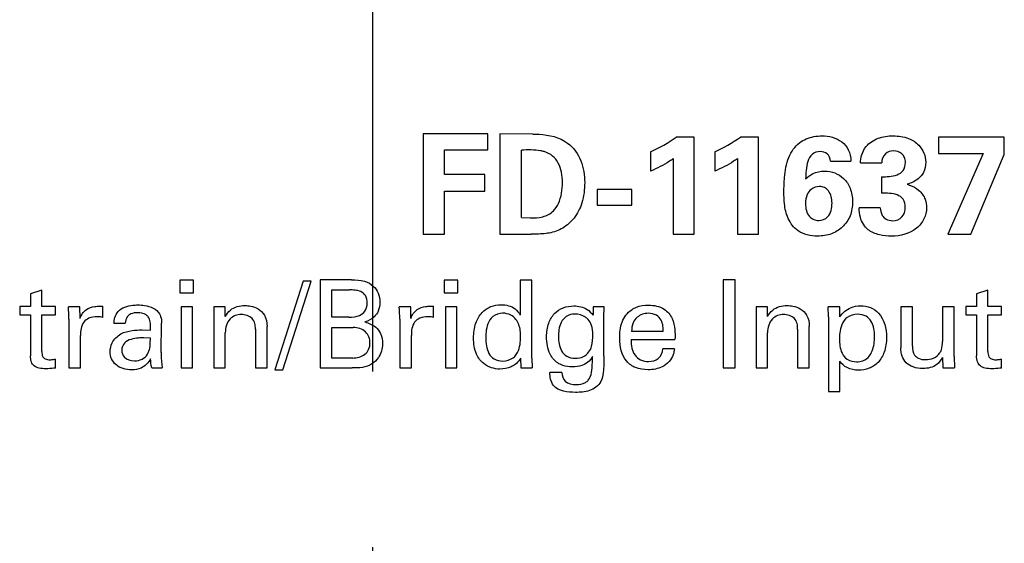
# Model space of a CAD drawing. Header units: inches. Extents: x 0 to 34, y 0 to 22.
# Tile 16 of 103: x 11.893 to 12.68, y 13.452 to 13.87. Entities that reach past the tile are written whole.
import ezdxf

# ---------------------------------------------------------------- set-up
doc = ezdxf.new("R2010")
doc.units = ezdxf.units.IN
doc.header["$LTSCALE"] = 1.87
doc.header["$MEASUREMENT"] = 0
doc.linetypes.add('CENTER', pattern=[0.6, 0.375, -0.075, 0.075, -0.075])
doc.layers.get('0').update_dxf_attribs({"linetype": 'CONTINUOUS'})
doc.layers.add('DEFAULT_1', color=7, linetype='CENTER')

msp = doc.modelspace()

# ---------------------------------------------------------------- linework, layer by layer
at = {"color": 7, "linetype": 'CONTINUOUS'}
for p, q in [((12.21521, 13.77899), (12.21521, 13.69882)), ((12.26695, 13.77899), (12.21521, 13.77899)), ((12.26695, 13.76612), (12.26695, 13.77899)), ((12.27654, 13.77888), (12.27654, 13.69882)), ((12.30309, 13.77877), (12.27654, 13.77888)), ((12.43195, 13.77633), (12.41763, 13.77633)), ((12.43195, 13.69882), (12.43195, 13.77633)), ((12.48318, 13.77633), (12.46886, 13.77633)), ((12.48318, 13.69882), (12.48318, 13.77633)), ((12.62721, 13.77622), (12.62721, 13.76334)), ((12.67973, 13.77622), (12.62721, 13.77622)), ((12.67973, 13.76244), (12.67973, 13.77622)), ((12.23242, 13.74634), (12.23242, 13.76612)), ((12.23242, 13.76612), (12.26695, 13.76612)), ((12.29397, 13.71203), (12.29397, 13.76589)), ((12.39709, 13.76467), (12.39709, 13.74923)), ((12.44832, 13.76467), (12.44832, 13.74923)), ((12.62721, 13.76334), (12.66285, 13.76334)), ((12.66285, 13.76334), (12.63453, 13.69882)), ((12.65307, 13.69882), (12.67973, 13.76244)), ((12.41519, 13.75912), (12.41519, 13.69882)), ((12.46642, 13.75912), (12.46642, 13.69882)), ((12.54074, 13.75711), (12.55718, 13.75711)), ((12.56476, 13.75567), (12.58175, 13.75567)), ((12.26462, 13.74634), (12.23242, 13.74634)), ((12.26462, 13.73302), (12.26462, 13.74634)), ((12.58153, 13.74456), (12.58153, 13.73157)), ((12.23242, 13.69882), (12.23242, 13.73302)), ((12.23242, 13.73302), (12.26462, 13.73302)), ((12.35442, 13.73446), (12.35442, 13.72191)), ((12.38197, 13.73446), (12.35442, 13.73446)), ((12.38197, 13.72191), (12.38197, 13.73446)), ((12.35442, 13.72191), (12.38197, 13.72191)), ((12.58063, 13.71992), (12.56376, 13.71992)), ((12.29397, 13.71203), (12.30075, 13.71181)), ((12.21521, 13.69882), (12.23242, 13.69882)), ((12.27654, 13.69882), (12.30153, 13.69882)), ((12.41519, 13.69882), (12.43195, 13.69882)), ((12.46642, 13.69882), (12.48318, 13.69882)), ((12.63453, 13.69882), (12.65307, 13.69882)), ((12.02087, 13.66203), (12.02087, 13.65201)), ((12.03186, 13.66203), (12.02087, 13.66203)), ((12.03186, 13.65201), (12.03186, 13.66203)), ((12.11956, 13.66135), (12.0968, 13.59043)), ((12.10322, 13.59043), (12.12588, 13.66135)), ((12.12588, 13.66135), (12.11956, 13.66135)), ((12.13297, 13.66222), (12.13297, 13.59199)), ((12.15807, 13.66222), (12.13297, 13.66222)), ((12.23214, 13.66203), (12.23214, 13.65201)), ((12.24312, 13.66203), (12.23214, 13.66203)), ((12.24312, 13.65201), (12.24312, 13.66203)), ((12.29291, 13.66212), (12.29291, 13.63421)), ((12.30205, 13.66212), (12.29291, 13.66212)), ((12.30205, 13.59977), (12.30205, 13.66212)), ((12.45506, 13.66222), (12.45506, 13.59199)), ((12.46479, 13.66222), (12.45506, 13.66222)), ((12.46479, 13.59199), (12.46479, 13.66222)), ((11.91063, 13.65415), (11.90158, 13.65123)), ((11.90158, 13.65123), (11.90158, 13.64102)), ((11.91063, 13.64102), (11.91063, 13.65415)), ((12.02087, 13.65201), (12.03186, 13.65201)), ((12.1424, 13.63256), (12.1424, 13.65424)), ((12.1424, 13.65424), (12.15641, 13.65424)), ((12.23214, 13.65201), (12.24312, 13.65201)), ((12.66662, 13.65415), (12.65758, 13.65123)), ((12.65758, 13.65123), (12.65758, 13.64102)), ((12.66662, 13.64102), (12.66662, 13.65415)), ((11.89293, 13.64102), (11.89293, 13.63431)), ((11.90158, 13.64102), (11.89293, 13.64102)), ((11.92152, 13.64102), (11.91063, 13.64102)), ((11.92152, 13.63431), (11.92152, 13.64102)), ((11.94107, 13.64082), (11.93182, 13.64082)), ((11.94126, 13.63139), (11.94107, 13.64082)), ((11.95925, 13.63226), (11.95925, 13.64121)), ((12.02185, 13.64082), (12.02185, 13.59199)), ((12.03099, 13.64082), (12.02185, 13.64082)), ((12.03099, 13.59199), (12.03099, 13.64082)), ((12.048, 13.64082), (12.04809, 13.63517)), ((12.05714, 13.64082), (12.048, 13.64082)), ((12.05724, 13.63293), (12.05714, 13.64082)), ((12.2054, 13.64082), (12.19617, 13.64082)), ((12.20561, 13.63139), (12.2054, 13.64082)), ((12.22359, 13.63226), (12.22359, 13.64121)), ((12.23311, 13.64082), (12.23311, 13.59199)), ((12.24225, 13.64082), (12.23311, 13.64082)), ((12.24225, 13.59199), (12.24225, 13.64082)), ((12.35115, 13.64082), (12.35106, 13.6341)), ((12.36001, 13.64082), (12.35115, 13.64082)), ((12.35981, 13.63197), (12.36001, 13.64082)), ((12.48131, 13.64082), (12.48142, 13.63517)), ((12.49046, 13.64082), (12.48131, 13.64082)), ((12.49056, 13.63293), (12.49046, 13.64082)), ((12.5482, 13.64082), (12.53897, 13.64082)), ((12.53926, 13.63284), (12.53897, 13.64082)), ((12.54841, 13.63275), (12.5482, 13.64082)), ((12.597, 13.64082), (12.597, 13.60803)), ((12.60635, 13.64082), (12.597, 13.64082)), ((12.60635, 13.6094), (12.60635, 13.64082)), ((12.63027, 13.64082), (12.63027, 13.61319)), ((12.63972, 13.64082), (12.63027, 13.64082)), ((12.63972, 13.60113), (12.63972, 13.64082)), ((12.64892, 13.64102), (12.64892, 13.63431)), ((12.65758, 13.64102), (12.64892, 13.64102)), ((12.67752, 13.64102), (12.66662, 13.64102)), ((12.67752, 13.63431), (12.67752, 13.64102)), ((11.89293, 13.63431), (11.90158, 13.63431)), ((11.90158, 13.63431), (11.90158, 13.60171)), ((11.91063, 13.60502), (11.91063, 13.63431)), ((11.91063, 13.63431), (11.92152, 13.63431)), ((11.9323, 13.6309), (11.9323, 13.59199)), ((11.9575, 13.63265), (11.95487, 13.63275)), ((11.95925, 13.63226), (11.9575, 13.63265)), ((11.96818, 13.62778), (11.97732, 13.62778)), ((12.00593, 13.60425), (12.00631, 13.62759)), ((12.04809, 13.63517), (12.04809, 13.59199)), ((12.15602, 13.63256), (12.1424, 13.63256)), ((12.19665, 13.6309), (12.19665, 13.59199)), ((12.22184, 13.63265), (12.21922, 13.63275)), ((12.22359, 13.63226), (12.22184, 13.63265)), ((12.35971, 13.60143), (12.35981, 13.63197)), ((12.48142, 13.63517), (12.48142, 13.59199)), ((12.53926, 13.63284), (12.53926, 13.57322)), ((12.64892, 13.63431), (12.65758, 13.63431)), ((12.65758, 13.63431), (12.65758, 13.60171)), ((12.66662, 13.60502), (12.66662, 13.63431)), ((12.66662, 13.63431), (12.67752, 13.63431)), ((11.99075, 13.62234), (11.99737, 13.62204)), ((12.05724, 13.59199), (12.05724, 13.6201)), ((12.08127, 13.62302), (12.08127, 13.59199)), ((12.0906, 13.59199), (12.0906, 13.62516)), ((12.1424, 13.59987), (12.1424, 13.62419)), ((12.1424, 13.62419), (12.15942, 13.62419)), ((12.40724, 13.62118), (12.38186, 13.62118)), ((12.49056, 13.59199), (12.49056, 13.6201)), ((12.51458, 13.62302), (12.51458, 13.59199)), ((12.52392, 13.59199), (12.52392, 13.62516)), ((11.94155, 13.59199), (11.94155, 13.61796)), ((11.99737, 13.61572), (11.9921, 13.61601)), ((12.20589, 13.59199), (12.20589, 13.61796)), ((12.38147, 13.61475), (12.41658, 13.61475)), ((12.4161, 13.60726), (12.40695, 13.60726)), ((11.92152, 13.59189), (11.92152, 13.59899)), ((12.15904, 13.59987), (12.1424, 13.59987)), ((12.29312, 13.59977), (12.29331, 13.59199)), ((12.30205, 13.59977), (12.30245, 13.59199)), ((12.54831, 13.57322), (12.54831, 13.59744)), ((12.63027, 13.60036), (12.63048, 13.59199)), ((12.63972, 13.60113), (12.64, 13.59199)), ((12.67752, 13.59189), (12.67752, 13.59899)), ((11.9323, 13.59199), (11.94155, 13.59199)), ((11.99842, 13.59199), (12.0067, 13.59199)), ((12.02185, 13.59199), (12.03099, 13.59199)), ((12.04809, 13.59199), (12.05724, 13.59199)), ((12.08127, 13.59199), (12.0906, 13.59199)), ((12.0968, 13.59043), (12.10322, 13.59043)), ((12.13297, 13.59199), (12.15855, 13.59199)), ((12.19665, 13.59199), (12.20589, 13.59199)), ((12.23311, 13.59199), (12.24225, 13.59199)), ((12.29331, 13.59199), (12.30245, 13.59199)), ((12.32625, 13.58819), (12.31653, 13.58819)), ((12.45506, 13.59199), (12.46479, 13.59199)), ((12.48142, 13.59199), (12.49056, 13.59199)), ((12.51458, 13.59199), (12.52392, 13.59199)), ((12.63048, 13.59199), (12.64, 13.59199)), ((12.53926, 13.57322), (12.54831, 13.57322))]:
    msp.add_line(p, q, dxfattribs=at)
for centre, radius, start, end in [((12.35446, 13.86363), 0.10776, 293.30611, 305.88774), ((12.4057, 13.86361), 0.10773, 293.30247, 305.88806)]:
    msp.add_arc(centre, radius, start, end, dxfattribs=at)
for points, knots in [([(12.30309, 13.77877), (12.3047, 13.77877), (12.31422, 13.77857), (12.32432, 13.77627), (12.33073, 13.77156)], [0, 0, 0, 0, 0.168306, 1, 1, 1, 1]), ([(12.51619, 13.77188), (12.5178, 13.77309), (12.52334, 13.77624), (12.52979, 13.77733), (12.53408, 13.77733)], [0, 0, 0, 0, 0.319013, 1, 1, 1, 1]), ([(12.53408, 13.77733), (12.53958, 13.77733), (12.5484, 13.77525), (12.55593, 13.76622), (12.55711, 13.76024), (12.55718, 13.75711)], [0, 0, 0, 0, 0.484554, 0.724006, 1, 1, 1, 1]), ([(12.56931, 13.76877), (12.57178, 13.77178), (12.57881, 13.77632), (12.58683, 13.77733), (12.59086, 13.77733)], [0, 0, 0, 0, 0.490914, 1, 1, 1, 1]), ([(12.59086, 13.77733), (12.59506, 13.77733), (12.60262, 13.77632), (12.61338, 13.76963), (12.61696, 13.76117), (12.61696, 13.75623)], [0, 0, 0, 0, 0.339961, 0.599681, 1, 1, 1, 1]), ([(12.33073, 13.77156), (12.33551, 13.76804), (12.3427, 13.75778), (12.3444, 13.74586), (12.3444, 13.74002)], [0, 0, 0, 0, 0.50379, 1, 1, 1, 1]), ([(12.50365, 13.73247), (12.50365, 13.73634), (12.50397, 13.74568), (12.50629, 13.7598), (12.51228, 13.76899), (12.51619, 13.77188)], [0, 0, 0, 0, 0.273081, 0.657471, 1, 1, 1, 1]), ([(12.31197, 13.76477), (12.31101, 13.76504), (12.30511, 13.76635), (12.299, 13.76611), (12.29397, 13.76589)], [0, 0, 0, 0, 0.165659, 1, 1, 1, 1]), ([(12.32663, 13.74002), (12.32663, 13.74277), (12.3262, 13.74811), (12.32379, 13.75559), (12.31908, 13.76176), (12.31444, 13.76409), (12.31197, 13.76477)], [0, 0, 0, 0, 0.266902, 0.515637, 0.751342, 1, 1, 1, 1]), ([(12.53263, 13.76477), (12.53034, 13.76477), (12.52557, 13.76323), (12.52228, 13.75673), (12.5212, 13.74996), (12.52103, 13.74528), (12.52097, 13.74302)], [0, 0, 0, 0, 0.250023, 0.489465, 0.753121, 1, 1, 1, 1]), ([(12.54074, 13.75711), (12.54061, 13.75927), (12.539, 13.76371), (12.53455, 13.76477), (12.53263, 13.76477)], [0, 0, 0, 0, 0.530229, 1, 1, 1, 1]), ([(12.56476, 13.75567), (12.56496, 13.7577), (12.56544, 13.76239), (12.56764, 13.76673), (12.56931, 13.76877)], [0, 0, 0, 0, 0.436184, 1, 1, 1, 1]), ([(12.59119, 13.76533), (12.58887, 13.76533), (12.58362, 13.76362), (12.58175, 13.75828), (12.58175, 13.75567)], [0, 0, 0, 0, 0.470483, 1, 1, 1, 1]), ([(12.60073, 13.75612), (12.60073, 13.75748), (12.60029, 13.76009), (12.59732, 13.76418), (12.59353, 13.76533), (12.59119, 13.76533)], [0, 0, 0, 0, 0.278201, 0.520983, 1, 1, 1, 1]), ([(12.41519, 13.75912), (12.41422, 13.75838), (12.40854, 13.75449), (12.40234, 13.75137), (12.39709, 13.74923)], [0, 0, 0, 0, 0.176983, 1, 1, 1, 1]), ([(12.46642, 13.75912), (12.46545, 13.75838), (12.45977, 13.75449), (12.45357, 13.75137), (12.44832, 13.74923)], [0, 0, 0, 0, 0.176997, 1, 1, 1, 1]), ([(12.58153, 13.74456), (12.58362, 13.74463), (12.58785, 13.74477), (12.59397, 13.74579), (12.59968, 13.74936), (12.60073, 13.75388), (12.60073, 13.75612)], [0, 0, 0, 0, 0.24882, 0.501414, 0.733487, 1, 1, 1, 1]), ([(12.61696, 13.75623), (12.61696, 13.75347), (12.61593, 13.7483), (12.6104, 13.74184), (12.60519, 13.73959), (12.60208, 13.73868)], [0, 0, 0, 0, 0.334912, 0.607411, 1, 1, 1, 1]), ([(12.52097, 13.74302), (12.52267, 13.74458), (12.52713, 13.7481), (12.5329, 13.74923), (12.53619, 13.74923)], [0, 0, 0, 0, 0.412978, 1, 1, 1, 1]), ([(12.53619, 13.74923), (12.54161, 13.74923), (12.55057, 13.74584), (12.55736, 13.73531), (12.5584, 13.7284), (12.5584, 13.72469)], [0, 0, 0, 0, 0.444649, 0.695961, 1, 1, 1, 1]), ([(12.3444, 13.74002), (12.3444, 13.73453), (12.34322, 13.72441), (12.33687, 13.71155), (12.32735, 13.70314), (12.31977, 13.7004), (12.31597, 13.69971)], [0, 0, 0, 0, 0.307045, 0.559732, 0.784358, 1, 1, 1, 1]), ([(12.3194, 13.71736), (12.32107, 13.71903), (12.32553, 13.72597), (12.32663, 13.73431), (12.32663, 13.74002)], [0, 0, 0, 0, 0.292739, 1, 1, 1, 1]), ([(12.60208, 13.73868), (12.60274, 13.73847), (12.60604, 13.73743), (12.60916, 13.73569), (12.61129, 13.7339)], [0, 0, 0, 0, 0.199267, 1, 1, 1, 1]), ([(12.53041, 13.69726), (12.52506, 13.69726), (12.51481, 13.69933), (12.50621, 13.7109), (12.50384, 13.72218), (12.50365, 13.72933), (12.50365, 13.73247)], [0, 0, 0, 0, 0.319418, 0.572967, 0.812693, 1, 1, 1, 1]), ([(12.53208, 13.7369), (12.52973, 13.7369), (12.5255, 13.73542), (12.52144, 13.73001), (12.52086, 13.72568), (12.52086, 13.72324)], [0, 0, 0, 0, 0.359301, 0.626209, 1, 1, 1, 1]), ([(12.54207, 13.72358), (12.54207, 13.72701), (12.54102, 13.73224), (12.53616, 13.73631), (12.53341, 13.7369), (12.53208, 13.7369)], [0, 0, 0, 0, 0.559587, 0.782055, 1, 1, 1, 1]), ([(12.60063, 13.72014), (12.60063, 13.72242), (12.5997, 13.72697), (12.59405, 13.73065), (12.5879, 13.73154), (12.58366, 13.73157), (12.58153, 13.73157)], [0, 0, 0, 0, 0.270739, 0.498305, 0.747219, 1, 1, 1, 1]), ([(12.61129, 13.7339), (12.61357, 13.73199), (12.61684, 13.72754), (12.61762, 13.72226), (12.61762, 13.72003)], [0, 0, 0, 0, 0.57152, 1, 1, 1, 1]), ([(12.52086, 13.72324), (12.52086, 13.71963), (12.52199, 13.71405), (12.52731, 13.7102), (12.53007, 13.70969), (12.53141, 13.70969)], [0, 0, 0, 0, 0.570459, 0.788704, 1, 1, 1, 1]), ([(12.53141, 13.70969), (12.53399, 13.70969), (12.54071, 13.71251), (12.54207, 13.71976), (12.54207, 13.72358)], [0, 0, 0, 0, 0.402498, 1, 1, 1, 1]), ([(12.5584, 13.72469), (12.5584, 13.72088), (12.55749, 13.71322), (12.55286, 13.70696), (12.55018, 13.70448)], [0, 0, 0, 0, 0.510972, 1, 1, 1, 1]), ([(12.30075, 13.71181), (12.30417, 13.71181), (12.31087, 13.71188), (12.31713, 13.71508), (12.3194, 13.71736)], [0, 0, 0, 0, 0.515021, 1, 1, 1, 1]), ([(12.57087, 13.70237), (12.56791, 13.7048), (12.56435, 13.71081), (12.56376, 13.71729), (12.56376, 13.71992)], [0, 0, 0, 0, 0.593532, 1, 1, 1, 1]), ([(12.58063, 13.71992), (12.58074, 13.71783), (12.58141, 13.7142), (12.58534, 13.71017), (12.58877, 13.70958), (12.59063, 13.70958)], [0, 0, 0, 0, 0.391108, 0.653088, 1, 1, 1, 1]), ([(12.61762, 13.72003), (12.61762, 13.71691), (12.61616, 13.71057), (12.60741, 13.7001), (12.59656, 13.69715), (12.58952, 13.69715)], [0, 0, 0, 0, 0.234778, 0.46933, 1, 1, 1, 1]), ([(12.59063, 13.70958), (12.59327, 13.70958), (12.599, 13.71172), (12.60063, 13.71748), (12.60063, 13.72014)], [0, 0, 0, 0, 0.498515, 1, 1, 1, 1]), ([(12.31597, 13.69971), (12.31518, 13.69956), (12.3104, 13.69882), (12.30555, 13.69882), (12.30153, 13.69882)], [0, 0, 0, 0, 0.16678, 1, 1, 1, 1]), ([(12.55018, 13.70448), (12.54772, 13.70218), (12.54152, 13.69815), (12.5342, 13.69726), (12.53041, 13.69726)], [0, 0, 0, 0, 0.470951, 1, 1, 1, 1]), ([(12.58952, 13.69715), (12.58632, 13.69715), (12.57981, 13.69786), (12.57347, 13.70028), (12.57087, 13.70237)], [0, 0, 0, 0, 0.489752, 1, 1, 1, 1]), ([(12.15807, 13.66222), (12.16155, 13.66222), (12.16798, 13.66225), (12.17376, 13.65902), (12.17577, 13.65706)], [0, 0, 0, 0, 0.554635, 1, 1, 1, 1]), ([(12.17061, 13.64364), (12.17061, 13.64574), (12.17001, 13.6497), (12.16567, 13.6533), (12.16098, 13.65421), (12.1579, 13.65424), (12.15641, 13.65424)], [0, 0, 0, 0, 0.309672, 0.545652, 0.780134, 1, 1, 1, 1]), ([(12.17577, 13.65706), (12.1773, 13.65558), (12.18, 13.65167), (12.18073, 13.64698), (12.18073, 13.64452)], [0, 0, 0, 0, 0.464474, 1, 1, 1, 1]), ([(12.15602, 13.63256), (12.1589, 13.63256), (12.16373, 13.6329), (12.16967, 13.63713), (12.17061, 13.64142), (12.17061, 13.64364)], [0, 0, 0, 0, 0.418371, 0.67797, 1, 1, 1, 1]), ([(12.18073, 13.64452), (12.18073, 13.64208), (12.18005, 13.63765), (12.17582, 13.63168), (12.17145, 13.62962), (12.16886, 13.62866)], [0, 0, 0, 0, 0.344325, 0.610677, 1, 1, 1, 1]), ([(11.94126, 13.63139), (11.94198, 13.6342), (11.94531, 13.63902), (11.95057, 13.64068), (11.95293, 13.64102)], [0, 0, 0, 0, 0.548516, 1, 1, 1, 1]), ([(11.95293, 13.64102), (11.95357, 13.64111), (11.95567, 13.64134), (11.95779, 13.6413), (11.95925, 13.64121)], [0, 0, 0, 0, 0.303773, 1, 1, 1, 1]), ([(11.96818, 13.62778), (11.96835, 13.62924), (11.96874, 13.63256), (11.97038, 13.63562), (11.97158, 13.63703)], [0, 0, 0, 0, 0.440831, 1, 1, 1, 1]), ([(11.97158, 13.63703), (11.97442, 13.64016), (11.98045, 13.64196), (11.98597, 13.64228), (11.98734, 13.64228)], [0, 0, 0, 0, 0.754504, 1, 1, 1, 1]), ([(11.98715, 13.63605), (11.98531, 13.63605), (11.98211, 13.63568), (11.97813, 13.63258), (11.9774, 13.62948), (11.97732, 13.62778)], [0, 0, 0, 0, 0.383744, 0.646124, 1, 1, 1, 1]), ([(11.9956, 13.63284), (11.99514, 13.63345), (11.99271, 13.63546), (11.98946, 13.63605), (11.98715, 13.63605)], [0, 0, 0, 0, 0.249826, 1, 1, 1, 1]), ([(11.98734, 13.64228), (11.98913, 13.64228), (11.99533, 13.64183), (12.00251, 13.63914), (12.00465, 13.63508)], [0, 0, 0, 0, 0.27976, 1, 1, 1, 1]), ([(12.05724, 13.63293), (12.05826, 13.63489), (12.06207, 13.64012), (12.06885, 13.64179), (12.0729, 13.64179)], [0, 0, 0, 0, 0.352002, 1, 1, 1, 1]), ([(12.0729, 13.64179), (12.07445, 13.64179), (12.07808, 13.64138), (12.08386, 13.63939), (12.08955, 13.63392), (12.0906, 13.62822), (12.0906, 13.62516)], [0, 0, 0, 0, 0.170332, 0.401133, 0.662948, 1, 1, 1, 1]), ([(12.20561, 13.63139), (12.20633, 13.6342), (12.20966, 13.63902), (12.21491, 13.64068), (12.21727, 13.64102)], [0, 0, 0, 0, 0.548882, 1, 1, 1, 1]), ([(12.21727, 13.64102), (12.21791, 13.64111), (12.22001, 13.64134), (12.22213, 13.6413), (12.22359, 13.64121)], [0, 0, 0, 0, 0.305002, 1, 1, 1, 1]), ([(12.25565, 13.61582), (12.25565, 13.61987), (12.25652, 13.62723), (12.26161, 13.63633), (12.26919, 13.64148), (12.27492, 13.64247), (12.27774, 13.64247)], [0, 0, 0, 0, 0.313421, 0.562001, 0.782288, 1, 1, 1, 1]), ([(12.27881, 13.63566), (12.27608, 13.63566), (12.27064, 13.63404), (12.26673, 13.62735), (12.26554, 13.62133), (12.26539, 13.6176), (12.26539, 13.61612)], [0, 0, 0, 0, 0.308445, 0.578418, 0.832153, 1, 1, 1, 1]), ([(12.27774, 13.64247), (12.2816, 13.64247), (12.28806, 13.64095), (12.29186, 13.63605), (12.29291, 13.63421)], [0, 0, 0, 0, 0.64525, 1, 1, 1, 1]), ([(12.28951, 13.6307), (12.28842, 13.63212), (12.28518, 13.63477), (12.28105, 13.63566), (12.27881, 13.63566)], [0, 0, 0, 0, 0.444252, 1, 1, 1, 1]), ([(12.31399, 13.61689), (12.31399, 13.62054), (12.31483, 13.62729), (12.31969, 13.63569), (12.32713, 13.64058), (12.33283, 13.64149), (12.33569, 13.64149)], [0, 0, 0, 0, 0.297676, 0.541769, 0.766844, 1, 1, 1, 1]), ([(12.33569, 13.64149), (12.33935, 13.64149), (12.34563, 13.64032), (12.34971, 13.63585), (12.35106, 13.6341)], [0, 0, 0, 0, 0.623413, 1, 1, 1, 1]), ([(12.37242, 13.61553), (12.37242, 13.61994), (12.37297, 13.62659), (12.3771, 13.63432), (12.38026, 13.63724), (12.38205, 13.63848)], [0, 0, 0, 0, 0.510714, 0.747711, 1, 1, 1, 1]), ([(12.39518, 13.63557), (12.39206, 13.63557), (12.38681, 13.63386), (12.38256, 13.6277), (12.3819, 13.62349), (12.38186, 13.62118)], [0, 0, 0, 0, 0.430165, 0.681307, 1, 1, 1, 1]), ([(12.38205, 13.63848), (12.38318, 13.63928), (12.38734, 13.64146), (12.3921, 13.64209), (12.39537, 13.64209)], [0, 0, 0, 0, 0.297237, 1, 1, 1, 1]), ([(12.40724, 13.62118), (12.40727, 13.62258), (12.40712, 13.62565), (12.4058, 13.63039), (12.40174, 13.63484), (12.39746, 13.63557), (12.39518, 13.63557)], [0, 0, 0, 0, 0.197987, 0.430549, 0.67904, 1, 1, 1, 1]), ([(12.39537, 13.64209), (12.39969, 13.64209), (12.40782, 13.64073), (12.41493, 13.63184), (12.41665, 13.62293), (12.41664, 13.61729), (12.41658, 13.61475)], [0, 0, 0, 0, 0.326496, 0.573897, 0.80765, 1, 1, 1, 1]), ([(12.49056, 13.63293), (12.49158, 13.63488), (12.49539, 13.64012), (12.50216, 13.64179), (12.50621, 13.64179)], [0, 0, 0, 0, 0.352185, 1, 1, 1, 1]), ([(12.50621, 13.64179), (12.50776, 13.64179), (12.5114, 13.64138), (12.51718, 13.63939), (12.52287, 13.63392), (12.52392, 13.62822), (12.52392, 13.62516)], [0, 0, 0, 0, 0.170524, 0.401361, 0.663102, 1, 1, 1, 1]), ([(12.54841, 13.63275), (12.55032, 13.63597), (12.55572, 13.64051), (12.56229, 13.6416), (12.56503, 13.6416)], [0, 0, 0, 0, 0.576899, 1, 1, 1, 1]), ([(12.56503, 13.6416), (12.56762, 13.6416), (12.57293, 13.64071), (12.58327, 13.63372), (12.58556, 13.62312), (12.58556, 13.61631)], [0, 0, 0, 0, 0.215015, 0.4345, 1, 1, 1, 1]), ([(11.95487, 13.63275), (11.95263, 13.63275), (11.94855, 13.63234), (11.94215, 13.62756), (11.94155, 13.62158), (11.94155, 13.61796)], [0, 0, 0, 0, 0.296417, 0.522322, 1, 1, 1, 1]), ([(11.99737, 13.62204), (11.99737, 13.62433), (11.9976, 13.628), (11.9965, 13.63175), (11.9956, 13.63284)], [0, 0, 0, 0, 0.61862, 1, 1, 1, 1]), ([(12.00465, 13.63508), (12.00501, 13.63441), (12.00608, 13.63205), (12.00631, 13.62941), (12.00631, 13.62759)], [0, 0, 0, 0, 0.294674, 1, 1, 1, 1]), ([(12.06999, 13.63468), (12.0668, 13.63468), (12.05928, 13.63179), (12.05724, 13.62398), (12.05724, 13.6201)], [0, 0, 0, 0, 0.45099, 1, 1, 1, 1]), ([(12.08127, 13.62302), (12.08127, 13.62454), (12.08115, 13.62756), (12.07967, 13.63035), (12.07864, 13.63139)], [0, 0, 0, 0, 0.510117, 1, 1, 1, 1]), ([(12.16886, 13.62866), (12.17191, 13.62779), (12.17706, 13.62574), (12.1821, 13.61903), (12.18287, 13.61395), (12.18287, 13.61115)], [0, 0, 0, 0, 0.390776, 0.654542, 1, 1, 1, 1]), ([(12.21922, 13.63275), (12.21698, 13.63275), (12.2129, 13.63234), (12.20649, 13.62756), (12.20589, 13.62158), (12.20589, 13.61796)], [0, 0, 0, 0, 0.296412, 0.522408, 1, 1, 1, 1]), ([(12.29321, 13.61708), (12.29321, 13.61867), (12.293, 13.62339), (12.29146, 13.6282), (12.28951, 13.6307)], [0, 0, 0, 0, 0.334244, 1, 1, 1, 1]), ([(12.33656, 13.63498), (12.33416, 13.63498), (12.32947, 13.6339), (12.32527, 13.62852), (12.32371, 13.62276), (12.32343, 13.61889), (12.32343, 13.61708)], [0, 0, 0, 0, 0.288708, 0.535495, 0.781641, 1, 1, 1, 1]), ([(12.34707, 13.6307), (12.34645, 13.63137), (12.3435, 13.63387), (12.33949, 13.63498), (12.33656, 13.63498)], [0, 0, 0, 0, 0.2372, 1, 1, 1, 1]), ([(12.35087, 13.61854), (12.35087, 13.62104), (12.35057, 13.62546), (12.34834, 13.62938), (12.34707, 13.6307)], [0, 0, 0, 0, 0.576961, 1, 1, 1, 1]), ([(12.50329, 13.63468), (12.50011, 13.63468), (12.4926, 13.63179), (12.49056, 13.62398), (12.49056, 13.6201)], [0, 0, 0, 0, 0.450711, 1, 1, 1, 1]), ([(12.51458, 13.62302), (12.51458, 13.62454), (12.51446, 13.62756), (12.51299, 13.63036), (12.51196, 13.63139)], [0, 0, 0, 0, 0.510255, 1, 1, 1, 1]), ([(12.56261, 13.63479), (12.55967, 13.63479), (12.55396, 13.63344), (12.54944, 13.62677), (12.54814, 13.62052), (12.54801, 13.6166), (12.54801, 13.61495)], [0, 0, 0, 0, 0.31654, 0.576992, 0.821921, 1, 1, 1, 1]), ([(12.57603, 13.61689), (12.57603, 13.61906), (12.57573, 13.62328), (12.57384, 13.62924), (12.5693, 13.63399), (12.56489, 13.63479), (12.56261, 13.63479)], [0, 0, 0, 0, 0.257779, 0.499625, 0.729483, 1, 1, 1, 1]), ([(11.97382, 13.61913), (11.97655, 13.62064), (11.98233, 13.62203), (11.98809, 13.62234), (11.99075, 13.62234)], [0, 0, 0, 0, 0.54033, 1, 1, 1, 1]), ([(12.17285, 13.61202), (12.17285, 13.61515), (12.17025, 13.62231), (12.16292, 13.62419), (12.15942, 13.62419)], [0, 0, 0, 0, 0.471954, 1, 1, 1, 1]), ([(11.96526, 13.60483), (11.96526, 13.60724), (11.96648, 13.61311), (11.97092, 13.61744), (11.97382, 13.61913)], [0, 0, 0, 0, 0.417516, 1, 1, 1, 1]), ([(11.9921, 13.61601), (11.99067, 13.61601), (11.98723, 13.61592), (11.98189, 13.61505), (11.97613, 13.6124), (11.9745, 13.60814), (11.9745, 13.60609)], [0, 0, 0, 0, 0.192373, 0.459202, 0.725416, 1, 1, 1, 1]), ([(11.99502, 13.60288), (11.9955, 13.60365), (11.99748, 13.60764), (11.99726, 13.61224), (11.99737, 13.61572)], [0, 0, 0, 0, 0.20666, 1, 1, 1, 1]), ([(12.15904, 13.59987), (12.16246, 13.59987), (12.1679, 13.60115), (12.17225, 13.60673), (12.17285, 13.61022), (12.17285, 13.61202)], [0, 0, 0, 0, 0.500639, 0.735565, 1, 1, 1, 1]), ([(12.27666, 13.59101), (12.27211, 13.59101), (12.26401, 13.59355), (12.25664, 13.60369), (12.25565, 13.61144), (12.25565, 13.61582)], [0, 0, 0, 0, 0.377265, 0.637789, 1, 1, 1, 1]), ([(12.26539, 13.61612), (12.26539, 13.61392), (12.26567, 13.6096), (12.26743, 13.60344), (12.2719, 13.59833), (12.27647, 13.59744), (12.27881, 13.59744)], [0, 0, 0, 0, 0.254182, 0.49833, 0.729459, 1, 1, 1, 1]), ([(12.27881, 13.59744), (12.28171, 13.59744), (12.28739, 13.59888), (12.29178, 13.60557), (12.29307, 13.61171), (12.29321, 13.61552), (12.29321, 13.61708)], [0, 0, 0, 0, 0.317792, 0.582743, 0.829513, 1, 1, 1, 1]), ([(12.31954, 13.59889), (12.31851, 13.60011), (12.31499, 13.60549), (12.31399, 13.61212), (12.31399, 13.61689)], [0, 0, 0, 0, 0.250287, 1, 1, 1, 1]), ([(12.32343, 13.61708), (12.32343, 13.61511), (12.32374, 13.61115), (12.32553, 13.6054), (12.33001, 13.60054), (12.33452, 13.59968), (12.33686, 13.59968)], [0, 0, 0, 0, 0.238154, 0.479239, 0.716678, 1, 1, 1, 1]), ([(12.34756, 13.60453), (12.34862, 13.60591), (12.35088, 13.61039), (12.35087, 13.6154), (12.35087, 13.61854)], [0, 0, 0, 0, 0.356152, 1, 1, 1, 1]), ([(12.39509, 13.59052), (12.39169, 13.59052), (12.38529, 13.59134), (12.3744, 13.59882), (12.37242, 13.60915), (12.37242, 13.61553)], [0, 0, 0, 0, 0.268044, 0.495766, 1, 1, 1, 1]), ([(12.38147, 13.61475), (12.38142, 13.6124), (12.38176, 13.60798), (12.38416, 13.60198), (12.38905, 13.59782), (12.39329, 13.59714), (12.39548, 13.59714)], [0, 0, 0, 0, 0.277021, 0.516645, 0.741619, 1, 1, 1, 1]), ([(12.54801, 13.61495), (12.54801, 13.61317), (12.54821, 13.60932), (12.54965, 13.60346), (12.55411, 13.59786), (12.55912, 13.59686), (12.56172, 13.59686)], [0, 0, 0, 0, 0.208092, 0.448796, 0.695733, 1, 1, 1, 1]), ([(12.58556, 13.61631), (12.58556, 13.61234), (12.58468, 13.60509), (12.57955, 13.59615), (12.57191, 13.5911), (12.56613, 13.59014), (12.56328, 13.59014)], [0, 0, 0, 0, 0.309199, 0.556257, 0.778045, 1, 1, 1, 1]), ([(12.57205, 13.60162), (12.57292, 13.60281), (12.57538, 13.6076), (12.57603, 13.61305), (12.57603, 13.61689)], [0, 0, 0, 0, 0.2777, 1, 1, 1, 1]), ([(12.62824, 13.60405), (12.62874, 13.60476), (12.63016, 13.60763), (12.63027, 13.61089), (12.63027, 13.61319)], [0, 0, 0, 0, 0.274179, 1, 1, 1, 1]), ([(11.91063, 13.60502), (11.91063, 13.60361), (11.91073, 13.6011), (11.91365, 13.5987), (11.91587, 13.59851), (11.91714, 13.59851)], [0, 0, 0, 0, 0.399575, 0.639988, 1, 1, 1, 1]), ([(11.98247, 13.59043), (11.97799, 13.59043), (11.97098, 13.59209), (11.96596, 13.59904), (11.96526, 13.60291), (11.96526, 13.60483)], [0, 0, 0, 0, 0.541267, 0.767965, 1, 1, 1, 1]), ([(11.9745, 13.60609), (11.9745, 13.60417), (11.97627, 13.59908), (11.98172, 13.59763), (11.98462, 13.59763)], [0, 0, 0, 0, 0.398877, 1, 1, 1, 1]), ([(12.00593, 13.60425), (12.00593, 13.60373), (12.00602, 13.59964), (12.00621, 13.59553), (12.0067, 13.59199)], [0, 0, 0, 0, 0.126114, 1, 1, 1, 1]), ([(12.18287, 13.61115), (12.18287, 13.60733), (12.18099, 13.60091), (12.17639, 13.59652), (12.17441, 13.5952)], [0, 0, 0, 0, 0.616641, 1, 1, 1, 1]), ([(12.33686, 13.59968), (12.33908, 13.59968), (12.34327, 13.6003), (12.34645, 13.60309), (12.34756, 13.60453)], [0, 0, 0, 0, 0.548718, 1, 1, 1, 1]), ([(12.39548, 13.59714), (12.39816, 13.59714), (12.40417, 13.5986), (12.40664, 13.60442), (12.40695, 13.60726)], [0, 0, 0, 0, 0.484162, 1, 1, 1, 1]), ([(12.4161, 13.60726), (12.41591, 13.60571), (12.41538, 13.60199), (12.41339, 13.59864), (12.41192, 13.59705)], [0, 0, 0, 0, 0.417875, 1, 1, 1, 1]), ([(12.61472, 13.5915), (12.61207, 13.5915), (12.60717, 13.59208), (12.60104, 13.59569), (12.59758, 13.60143), (12.597, 13.60579), (12.597, 13.60803)], [0, 0, 0, 0, 0.290876, 0.528506, 0.753882, 1, 1, 1, 1]), ([(12.60635, 13.6094), (12.60635, 13.60694), (12.6068, 13.60273), (12.6115, 13.59896), (12.61487, 13.59861), (12.61675, 13.59861)], [0, 0, 0, 0, 0.431719, 0.669598, 1, 1, 1, 1]), ([(12.61675, 13.59861), (12.61895, 13.59861), (12.62342, 13.59929), (12.62702, 13.60224), (12.62824, 13.60405)], [0, 0, 0, 0, 0.502399, 1, 1, 1, 1]), ([(12.66662, 13.60502), (12.66662, 13.60361), (12.66672, 13.6011), (12.66966, 13.5987), (12.67187, 13.59851), (12.67315, 13.59851)], [0, 0, 0, 0, 0.399219, 0.639666, 1, 1, 1, 1]), ([(11.91394, 13.59131), (11.91211, 13.59131), (11.90888, 13.59147), (11.90444, 13.59311), (11.90182, 13.59696), (11.90158, 13.60003), (11.90158, 13.60171)], [0, 0, 0, 0, 0.293565, 0.519247, 0.729857, 1, 1, 1, 1]), ([(11.91714, 13.59851), (11.91759, 13.59851), (11.91906, 13.59857), (11.92053, 13.59874), (11.92152, 13.59899)], [0, 0, 0, 0, 0.308396, 1, 1, 1, 1]), ([(11.99756, 13.59928), (11.99586, 13.59616), (11.99127, 13.59129), (11.985, 13.59043), (11.98247, 13.59043)], [0, 0, 0, 0, 0.585362, 1, 1, 1, 1]), ([(11.98462, 13.59763), (11.98671, 13.59763), (11.99085, 13.59837), (11.99396, 13.60126), (11.99502, 13.60288)], [0, 0, 0, 0, 0.519375, 1, 1, 1, 1]), ([(12.29312, 13.59977), (12.2929, 13.59939), (12.2918, 13.59742), (12.29024, 13.59566), (12.28874, 13.59462)], [0, 0, 0, 0, 0.193772, 1, 1, 1, 1]), ([(12.33452, 13.59287), (12.33195, 13.59287), (12.32639, 13.59348), (12.32139, 13.5966), (12.31954, 13.59889)], [0, 0, 0, 0, 0.466348, 1, 1, 1, 1]), ([(12.35057, 13.60113), (12.3497, 13.59933), (12.34727, 13.59625), (12.34151, 13.59335), (12.3371, 13.59287), (12.33452, 13.59287)], [0, 0, 0, 0, 0.315937, 0.592832, 1, 1, 1, 1]), ([(12.33763, 13.57865), (12.34016, 13.57865), (12.34393, 13.57915), (12.34748, 13.58218), (12.34968, 13.58613), (12.35058, 13.59267), (12.35057, 13.5981), (12.35057, 13.60113)], [0, 0, 0, 0, 0.252464, 0.353254, 0.455655, 0.6972, 1, 1, 1, 1]), ([(12.35971, 13.60143), (12.35971, 13.59704), (12.35983, 13.59025), (12.35852, 13.58335), (12.35738, 13.58119)], [0, 0, 0, 0, 0.641976, 1, 1, 1, 1]), ([(12.41192, 13.59705), (12.41039, 13.59531), (12.40528, 13.59155), (12.39893, 13.59052), (12.39509, 13.59052)], [0, 0, 0, 0, 0.375377, 1, 1, 1, 1]), ([(12.56328, 13.59014), (12.56015, 13.59014), (12.55427, 13.59122), (12.54967, 13.59521), (12.54831, 13.59744)], [0, 0, 0, 0, 0.545169, 1, 1, 1, 1]), ([(12.56172, 13.59686), (12.56337, 13.59686), (12.5673, 13.59737), (12.57072, 13.5998), (12.57205, 13.60162)], [0, 0, 0, 0, 0.421697, 1, 1, 1, 1]), ([(12.63027, 13.60036), (12.62917, 13.5982), (12.62538, 13.59284), (12.61855, 13.5915), (12.61472, 13.5915)], [0, 0, 0, 0, 0.387179, 1, 1, 1, 1]), ([(12.66993, 13.59131), (12.66811, 13.59131), (12.66487, 13.59147), (12.66043, 13.59311), (12.65781, 13.59696), (12.65758, 13.60003), (12.65758, 13.60171)], [0, 0, 0, 0, 0.293565, 0.519247, 0.729857, 1, 1, 1, 1]), ([(12.67315, 13.59851), (12.6736, 13.59851), (12.67506, 13.59857), (12.67653, 13.59874), (12.67752, 13.59899)], [0, 0, 0, 0, 0.307585, 1, 1, 1, 1]), ([(11.92152, 13.59189), (11.92105, 13.59181), (11.91854, 13.59143), (11.916, 13.59131), (11.91394, 13.59131)], [0, 0, 0, 0, 0.188405, 1, 1, 1, 1]), ([(12.17441, 13.5952), (12.17214, 13.5937), (12.16675, 13.59193), (12.16128, 13.59199), (12.15855, 13.59199)], [0, 0, 0, 0, 0.499415, 1, 1, 1, 1]), ([(12.28874, 13.59462), (12.28776, 13.59395), (12.28402, 13.59192), (12.27972, 13.59101), (12.27666, 13.59101)], [0, 0, 0, 0, 0.278892, 1, 1, 1, 1]), ([(12.33705, 13.57243), (12.33096, 13.57243), (12.32106, 13.57342), (12.31683, 13.58278), (12.31663, 13.58643), (12.31653, 13.58819)], [0, 0, 0, 0, 0.625214, 0.819127, 1, 1, 1, 1]), ([(12.32625, 13.58819), (12.32643, 13.58577), (12.32811, 13.57969), (12.33456, 13.57865), (12.33763, 13.57865)], [0, 0, 0, 0, 0.441847, 1, 1, 1, 1]), ([(12.67752, 13.59189), (12.67704, 13.59181), (12.67454, 13.59143), (12.67199, 13.59131), (12.66993, 13.59131)], [0, 0, 0, 0, 0.188405, 1, 1, 1, 1]), ([(12.35738, 13.58119), (12.35643, 13.57939), (12.35373, 13.57623), (12.34661, 13.57287), (12.3408, 13.57243), (12.33705, 13.57243)], [0, 0, 0, 0, 0.263099, 0.515402, 1, 1, 1, 1])]:
    msp.add_open_spline(points, degree=3, knots=knots, dxfattribs=at)
for points in [[(11.9323, 13.6309), (11.9323, 13.63421), (11.93212, 13.63752), (11.93182, 13.64082)], [(12.19665, 13.6309), (12.19665, 13.63421), (12.19646, 13.63752), (12.19617, 13.64082)], [(12.07864, 13.63139), (12.07641, 13.63352), (12.07307, 13.63468), (12.06999, 13.63468)], [(12.51196, 13.63139), (12.50972, 13.63352), (12.50639, 13.63468), (12.50329, 13.63468)], [(11.99842, 13.59199), (11.99777, 13.59435), (11.99756, 13.59684), (11.99756, 13.59928)]]:
    msp.add_open_spline(points, degree=3, dxfattribs=at)
at = {"layer": 'DEFAULT_1', "color": 7, "linetype": 'CENTER'}
msp.add_line((12.17475, 14.29029), (12.17475, 13.08796), dxfattribs=at)

doc.saveas('drawing.dxf')
